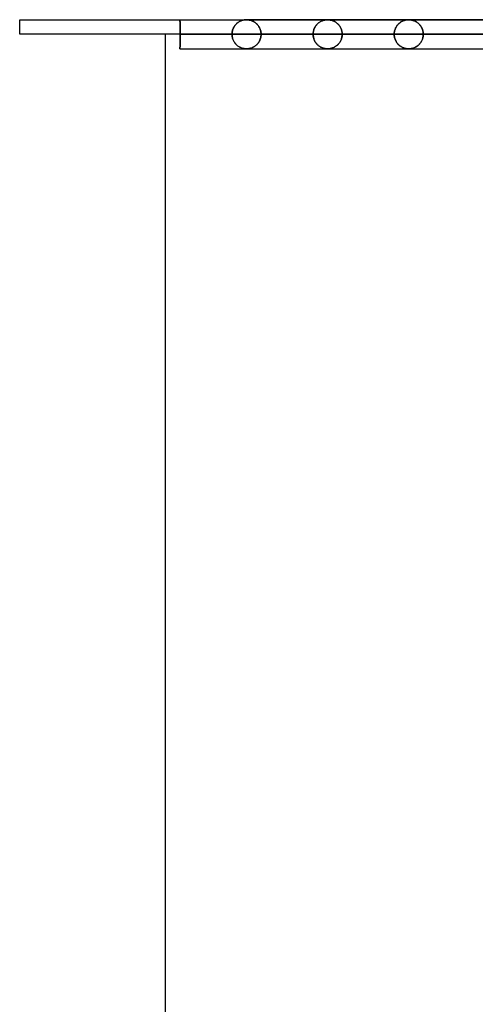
# Model space of a CAD drawing. Header units: millimetres. Extents: x -635 to 635, y -772 to 772.
# Tile 2 of 44: x -606 to -450, y 433 to 772. Entities that reach past the tile are written whole.
import ezdxf

# ---------------------------------------------------------------- set-up
doc = ezdxf.new("R2010")
doc.units = ezdxf.units.MM
doc.layers.add('HIDDEN', color=7, linetype='Continuous')
doc.layers.add('THICK', color=7, linetype='Continuous')

msp = doc.modelspace()

# ---------------------------------------------------------------- linework, layer by layer
at = {"layer": 'HIDDEN'}
for p, q in [((-551.5, 771.48), (-551.5, 771.49)), ((-551.5, 771.49), (-551.5, 771.48)), ((-551.5, 771.49), (0, 771.49)), ((-551.5, 771.47), (-551.5, 771.48)), ((-551.5, 771.48), (-551.5, 771.47)), ((-551.5, 771.44), (-551.5, 771.47)), ((-551.5, 771.47), (-551.5, 771.44)), ((-551.5, 771.4), (-551.5, 771.44)), ((-551.5, 771.44), (-551.5, 771.4)), ((-551.5, 771.35), (-551.5, 771.4)), ((-551.5, 771.4), (-551.5, 771.34)), ((-551.5, 771.29), (-551.5, 771.35)), ((-551.5, 771.34), (-551.5, 771.28)), ((-551.5, 771.22), (-551.5, 771.29)), ((-551.5, 771.28), (-551.5, 771.2)), ((-551.5, 771.13), (-551.5, 771.22)), ((-551.5, 771.2), (-551.5, 771.11)), ((-551.5, 771.04), (-551.5, 771.13)), ((-551.5, 771.11), (-551.5, 771.01)), ((-551.5, 770.93), (-551.5, 771.04)), ((-551.5, 771.01), (-551.49, 770.9)), ((-551.49, 770.81), (-551.5, 770.93)), ((-551.49, 770.9), (-551.49, 770.77)), ((-551.49, 770.69), (-551.49, 770.81)), ((-531.32, 770.72), (-531.1, 770.85)), ((-531.04, 770.88), (-531.23, 770.77)), ((-531.1, 770.85), (-530.89, 770.96)), ((-530.85, 770.98), (-531.04, 770.88)), ((-530.89, 770.96), (-530.67, 771.06)), ((-530.65, 771.07), (-530.85, 770.98)), ((-530.67, 771.06), (-530.45, 771.15)), ((-530.46, 771.15), (-530.65, 771.07)), ((-530.28, 771.21), (-530.46, 771.15)), ((-530.45, 771.15), (-530.23, 771.23)), ((-530.11, 771.27), (-530.28, 771.21)), ((-530.23, 771.23), (-530.01, 771.3)), ((-529.94, 771.32), (-530.11, 771.27)), ((-530.01, 771.3), (-529.79, 771.35)), ((-529.78, 771.36), (-529.94, 771.32)), ((-529.79, 771.35), (-529.59, 771.4)), ((-529.64, 771.39), (-529.78, 771.36)), ((-529.5, 771.41), (-529.64, 771.39)), ((-529.59, 771.4), (-529.4, 771.43)), ((-529.38, 771.43), (-529.5, 771.41)), ((-529.4, 771.43), (-529.23, 771.45)), ((-529.27, 771.44), (-529.38, 771.43)), ((-529.17, 771.46), (-529.27, 771.44)), ((-529.23, 771.45), (-529.08, 771.46)), ((-529.07, 771.46), (-529.17, 771.46)), ((-529.08, 771.46), (-528.96, 771.47)), ((-528.98, 771.47), (-529.07, 771.46)), ((-528.89, 771.48), (-528.98, 771.47)), ((-528.96, 771.47), (-528.85, 771.48)), ((-528.81, 771.48), (-528.89, 771.48)), ((-528.85, 771.48), (-528.76, 771.48)), ((-528.74, 771.48), (-528.81, 771.48)), ((-528.76, 771.48), (-528.67, 771.48)), ((-528.68, 771.48), (-528.74, 771.48)), ((-528.61, 771.48), (-528.68, 771.48)), ((-528.67, 771.48), (-528.59, 771.48)), ((-269.39, 771.48), (-528.67, 771.48)), ((-528.54, 771.48), (-528.61, 771.48)), ((-528.59, 771.48), (-528.5, 771.48)), ((-528.46, 771.48), (-528.54, 771.48)), ((-528.5, 771.48), (-528.4, 771.47)), ((-528.36, 771.47), (-528.46, 771.48)), ((-528.4, 771.47), (-528.28, 771.46)), ((-528.23, 771.46), (-528.36, 771.47)), ((-528.28, 771.46), (-528.16, 771.45)), ((-528.04, 771.44), (-528.23, 771.46)), ((-528.16, 771.45), (-528.03, 771.44)), ((-527.83, 771.41), (-528.04, 771.44)), ((-528.03, 771.44), (-527.89, 771.42)), ((-527.89, 771.42), (-527.72, 771.39)), ((-527.58, 771.36), (-527.83, 771.41)), ((-527.72, 771.39), (-527.54, 771.35)), ((-527.31, 771.29), (-527.58, 771.36)), ((-527.54, 771.35), (-527.34, 771.3)), ((-527.34, 771.3), (-527.12, 771.23)), ((-527.03, 771.2), (-527.31, 771.29)), ((-527.12, 771.23), (-526.89, 771.15)), ((-526.75, 771.1), (-527.03, 771.2)), ((-526.89, 771.15), (-526.66, 771.05)), ((-526.48, 770.97), (-526.75, 771.1)), ((-526.66, 771.05), (-526.41, 770.94)), ((-526.21, 770.83), (-526.48, 770.97)), ((-526.41, 770.94), (-526.16, 770.81)), ((-525.95, 770.68), (-526.21, 770.83)), ((-503.44, 770.75), (-503.24, 770.87)), ((-503.17, 770.91), (-503.36, 770.8)), ((-503.24, 770.87), (-503.03, 770.98)), ((-502.97, 771), (-503.17, 770.91)), ((-503.03, 770.98), (-502.83, 771.07)), ((-502.78, 771.09), (-502.97, 771)), ((-502.83, 771.07), (-502.62, 771.15)), ((-502.58, 771.17), (-502.78, 771.09)), ((-502.62, 771.15), (-502.42, 771.23)), ((-502.4, 771.23), (-502.58, 771.17)), ((-502.42, 771.23), (-502.21, 771.29)), ((-502.22, 771.29), (-502.4, 771.23)), ((-502.05, 771.33), (-502.22, 771.29)), ((-502.21, 771.29), (-502.01, 771.34)), ((-501.89, 771.37), (-502.05, 771.33)), ((-502.01, 771.34), (-501.82, 771.39)), ((-501.74, 771.4), (-501.89, 771.37)), ((-501.82, 771.39), (-501.64, 771.42)), ((-501.61, 771.42), (-501.74, 771.4)), ((-501.64, 771.42), (-501.47, 771.44)), ((-501.49, 771.44), (-501.61, 771.42)), ((-501.38, 771.45), (-501.49, 771.44)), ((-501.47, 771.44), (-501.33, 771.46)), ((-501.28, 771.46), (-501.38, 771.45)), ((-501.33, 771.46), (-501.2, 771.47)), ((-501.18, 771.47), (-501.28, 771.46)), ((-501.2, 771.47), (-501.1, 771.47)), ((-501.08, 771.47), (-501.18, 771.47)), ((-501.1, 771.47), (-501.01, 771.48)), ((-501, 771.48), (-501.08, 771.47)), ((-501.01, 771.48), (-500.93, 771.48)), ((-500.92, 771.48), (-501, 771.48)), ((-500.93, 771.48), (-500.85, 771.48)), ((-500.85, 771.48), (-500.92, 771.48)), ((-500.78, 771.48), (-500.85, 771.48)), ((-500.85, 771.48), (-500.78, 771.48)), ((-500.7, 771.48), (-500.78, 771.48)), ((-500.78, 771.48), (-500.7, 771.48)), ((-500.61, 771.47), (-500.7, 771.48)), ((-500.7, 771.48), (-500.61, 771.47)), ((-500.52, 771.47), (-500.61, 771.47)), ((-500.61, 771.47), (-500.51, 771.47)), ((-500.42, 771.46), (-500.52, 771.47)), ((-500.51, 771.47), (-500.41, 771.46)), ((-500.3, 771.45), (-500.42, 771.46)), ((-500.41, 771.46), (-500.31, 771.45)), ((-500.31, 771.45), (-500.19, 771.44)), ((-500.16, 771.43), (-500.3, 771.45)), ((-500.19, 771.44), (-500.07, 771.42)), ((-500.01, 771.41), (-500.16, 771.43)), ((-500.07, 771.42), (-499.93, 771.39)), ((-499.85, 771.38), (-500.01, 771.41)), ((-499.93, 771.39), (-499.78, 771.36)), ((-499.68, 771.34), (-499.85, 771.38)), ((-499.78, 771.36), (-499.61, 771.32)), ((-499.49, 771.29), (-499.68, 771.34)), ((-499.61, 771.32), (-499.44, 771.28)), ((-499.3, 771.24), (-499.49, 771.29)), ((-499.44, 771.28), (-499.25, 771.22)), ((-499.11, 771.17), (-499.3, 771.24)), ((-499.25, 771.22), (-499.06, 771.15)), ((-498.93, 771.1), (-499.11, 771.17)), ((-499.06, 771.15), (-498.85, 771.06)), ((-498.74, 771.02), (-498.93, 771.1)), ((-498.85, 771.06), (-498.64, 770.97)), ((-498.56, 770.93), (-498.74, 771.02)), ((-498.64, 770.97), (-498.44, 770.86)), ((-498.38, 770.83), (-498.56, 770.93)), ((-498.44, 770.86), (-498.23, 770.74)), ((-498.2, 770.72), (-498.38, 770.83)), ((-475.68, 770.71), (-475.48, 770.83)), ((-475.42, 770.86), (-475.66, 770.72)), ((-475.48, 770.83), (-475.28, 770.94)), ((-475.18, 770.99), (-475.42, 770.86)), ((-475.28, 770.94), (-475.09, 771.03)), ((-474.94, 771.1), (-475.18, 770.99)), ((-475.09, 771.03), (-474.89, 771.12)), ((-474.7, 771.19), (-474.94, 771.1)), ((-474.89, 771.12), (-474.69, 771.19)), ((-474.47, 771.27), (-474.7, 771.19)), ((-474.69, 771.19), (-474.49, 771.26)), ((-474.49, 771.26), (-474.3, 771.32)), ((-474.26, 771.32), (-474.47, 771.27)), ((-474.3, 771.32), (-474.1, 771.36)), ((-474.06, 771.37), (-474.26, 771.32)), ((-474.1, 771.36), (-473.92, 771.4)), ((-473.88, 771.41), (-474.06, 771.37)), ((-473.92, 771.4), (-473.75, 771.43)), ((-473.72, 771.43), (-473.88, 771.41)), ((-473.75, 771.43), (-473.6, 771.45)), ((-473.58, 771.45), (-473.72, 771.43)), ((-473.6, 771.45), (-473.47, 771.46)), ((-473.45, 771.46), (-473.58, 771.45)), ((-473.47, 771.46), (-473.35, 771.47)), ((-473.33, 771.47), (-473.45, 771.46)), ((-473.35, 771.47), (-473.26, 771.47)), ((-473.22, 771.48), (-473.33, 771.47)), ((-473.26, 771.47), (-473.17, 771.48)), ((-473.12, 771.48), (-473.22, 771.48)), ((-473.17, 771.48), (-473.1, 771.48)), ((-473.03, 771.48), (-473.12, 771.48)), ((-473.1, 771.48), (-473.02, 771.48)), ((-472.93, 771.48), (-473.03, 771.48)), ((-473.02, 771.48), (-472.95, 771.48)), ((-472.95, 771.48), (-472.88, 771.48)), ((-472.82, 771.48), (-472.93, 771.48)), ((-472.88, 771.48), (-472.8, 771.47)), ((-472.71, 771.47), (-472.82, 771.48)), ((-472.8, 771.47), (-472.71, 771.47)), ((-472.59, 771.46), (-472.71, 771.47)), ((-472.71, 771.47), (-472.61, 771.46)), ((-472.61, 771.46), (-472.51, 771.45)), ((-472.46, 771.45), (-472.59, 771.46)), ((-472.51, 771.45), (-472.41, 771.44)), ((-472.32, 771.43), (-472.46, 771.45)), ((-472.41, 771.44), (-472.3, 771.43)), ((-472.15, 771.4), (-472.32, 771.43)), ((-472.3, 771.43), (-472.18, 771.41)), ((-472.18, 771.41), (-472.04, 771.38)), ((-471.97, 771.37), (-472.15, 771.4)), ((-472.04, 771.38), (-471.89, 771.35)), ((-471.78, 771.32), (-471.97, 771.37)), ((-471.89, 771.35), (-471.74, 771.31)), ((-471.58, 771.27), (-471.78, 771.32)), ((-471.74, 771.31), (-471.57, 771.26)), ((-471.37, 771.2), (-471.58, 771.27)), ((-471.57, 771.26), (-471.39, 771.21)), ((-471.39, 771.21), (-471.21, 771.14)), ((-471.17, 771.12), (-471.37, 771.2)), ((-471.21, 771.14), (-471.02, 771.06)), ((-470.96, 771.04), (-471.17, 771.12)), ((-471.02, 771.06), (-470.83, 770.97)), ((-470.77, 770.94), (-470.96, 771.04)), ((-470.83, 770.97), (-470.64, 770.87)), ((-470.57, 770.84), (-470.77, 770.94)), ((-470.64, 770.87), (-470.45, 770.77)), ((-470.38, 770.72), (-470.57, 770.84)), ((-551.49, 770.77), (-551.49, 770.64)), ((-551.49, 770.55), (-551.49, 770.69)), ((-551.49, 770.64), (-551.49, 770.5)), ((-551.49, 770.41), (-551.49, 770.55)), ((-551.49, 770.5), (-551.49, 770.35)), ((-551.49, 770.26), (-551.49, 770.41)), ((-551.49, 770.35), (-551.49, 770.19)), ((-551.49, 770.11), (-551.49, 770.26)), ((-551.49, 770.19), (-551.49, 770.03)), ((-551.49, 769.94), (-551.49, 770.11)), ((-551.49, 770.03), (-551.49, 769.85)), ((-551.49, 769.77), (-551.49, 769.94)), ((-551.49, 769.85), (-551.49, 769.67)), ((-551.49, 769.59), (-551.49, 769.77)), ((-551.49, 769.67), (-551.49, 769.48)), ((-551.49, 769.4), (-551.49, 769.59)), ((-551.49, 769.48), (-551.48, 769.28)), ((-551.48, 769.2), (-551.49, 769.4)), ((-551.48, 769.28), (-551.48, 769.07)), ((-551.48, 769), (-551.48, 769.2)), ((-551.48, 769.07), (-551.48, 768.85)), ((-551.48, 768.79), (-551.48, 769)), ((-551.48, 768.85), (-551.48, 768.63)), ((-551.48, 768.57), (-551.48, 768.79)), ((-551.48, 768.63), (-551.48, 768.4)), ((-551.48, 768.35), (-551.48, 768.57)), ((-551.48, 768.4), (-551.48, 768.17)), ((-551.48, 768.12), (-551.48, 768.35)), ((-551.48, 768.17), (-551.48, 767.93)), ((-551.48, 767.89), (-551.48, 768.12)), ((-551.48, 767.93), (-551.48, 767.69)), ((-551.48, 767.66), (-551.48, 767.89)), ((-551.48, 767.69), (-551.48, 767.45)), ((-551.48, 767.42), (-551.48, 767.66)), ((-551.48, 767.45), (-551.48, 767.21)), ((-533.52, 767.61), (-533.57, 767.33)), ((-533.56, 767.37), (-533.5, 767.66)), ((-533.45, 767.87), (-533.52, 767.61)), ((-533.5, 767.66), (-533.43, 767.95)), ((-533.37, 768.12), (-533.45, 767.87)), ((-533.43, 767.95), (-533.33, 768.23)), ((-533.28, 768.36), (-533.37, 768.12)), ((-533.33, 768.23), (-533.22, 768.49)), ((-533.18, 768.6), (-533.28, 768.36)), ((-533.22, 768.49), (-533.1, 768.75)), ((-533.07, 768.82), (-533.18, 768.6)), ((-533.1, 768.75), (-532.97, 769)), ((-532.95, 769.03), (-533.07, 768.82)), ((-532.97, 769), (-532.82, 769.24)), ((-532.83, 769.24), (-532.95, 769.03)), ((-532.69, 769.43), (-532.83, 769.24)), ((-532.82, 769.24), (-532.66, 769.47)), ((-532.56, 769.61), (-532.69, 769.43)), ((-532.66, 769.47), (-532.49, 769.68)), ((-532.41, 769.78), (-532.56, 769.61)), ((-532.49, 769.68), (-532.32, 769.89)), ((-532.26, 769.95), (-532.41, 769.78)), ((-532.32, 769.89), (-532.13, 770.08)), ((-532.1, 770.11), (-532.26, 769.95)), ((-532.13, 770.08), (-531.94, 770.26)), ((-531.94, 770.25), (-532.1, 770.11)), ((-531.94, 770.26), (-531.73, 770.43)), ((-531.77, 770.4), (-531.94, 770.25)), ((-531.6, 770.53), (-531.77, 770.4)), ((-531.73, 770.43), (-531.53, 770.58)), ((-531.42, 770.65), (-531.6, 770.53)), ((-531.53, 770.58), (-531.32, 770.72)), ((-531.23, 770.77), (-531.42, 770.65)), ((-526.16, 770.81), (-525.93, 770.66)), ((-525.7, 770.5), (-525.95, 770.68)), ((-525.93, 770.66), (-525.7, 770.5)), ((-525.46, 770.32), (-525.7, 770.5)), ((-525.7, 770.5), (-525.48, 770.33)), ((-525.48, 770.33), (-525.27, 770.15)), ((-525.23, 770.11), (-525.46, 770.32)), ((-525.27, 770.15), (-525.07, 769.95)), ((-525, 769.88), (-525.23, 770.11)), ((-525.07, 769.95), (-524.88, 769.74)), ((-524.79, 769.64), (-525, 769.88)), ((-524.88, 769.74), (-524.7, 769.52)), ((-524.59, 769.38), (-524.79, 769.64)), ((-524.7, 769.52), (-524.52, 769.28)), ((-524.41, 769.11), (-524.59, 769.38)), ((-524.52, 769.28), (-524.36, 769.03)), ((-524.24, 768.82), (-524.41, 769.11)), ((-524.36, 769.03), (-524.21, 768.76)), ((-524.09, 768.52), (-524.24, 768.82)), ((-524.21, 768.76), (-524.08, 768.48)), ((-523.97, 768.2), (-524.09, 768.52)), ((-524.08, 768.48), (-523.96, 768.18)), ((-523.86, 767.87), (-523.97, 768.2)), ((-523.96, 768.18), (-523.86, 767.86)), ((-523.77, 767.53), (-523.86, 767.87)), ((-523.86, 767.86), (-523.77, 767.54)), ((-523.77, 767.54), (-523.71, 767.2)), ((-523.71, 767.19), (-523.77, 767.53)), ((-505.72, 767.45), (-505.76, 767.21)), ((-505.74, 767.35), (-505.68, 767.64)), ((-505.67, 767.68), (-505.72, 767.45)), ((-505.68, 767.64), (-505.61, 767.91)), ((-505.61, 767.91), (-505.67, 767.68)), ((-505.61, 767.91), (-505.52, 768.18)), ((-505.54, 768.12), (-505.61, 767.91)), ((-505.46, 768.34), (-505.54, 768.12)), ((-505.52, 768.18), (-505.42, 768.45)), ((-505.38, 768.54), (-505.46, 768.34)), ((-505.42, 768.45), (-505.3, 768.7)), ((-505.28, 768.74), (-505.38, 768.54)), ((-505.3, 768.7), (-505.18, 768.94)), ((-505.18, 768.94), (-505.28, 768.74)), ((-505.18, 768.94), (-505.04, 769.17)), ((-505.06, 769.13), (-505.18, 768.94)), ((-504.94, 769.32), (-505.06, 769.13)), ((-505.04, 769.17), (-504.89, 769.39)), ((-504.81, 769.5), (-504.94, 769.32)), ((-504.89, 769.39), (-504.73, 769.6)), ((-504.68, 769.67), (-504.81, 769.5)), ((-504.73, 769.6), (-504.57, 769.8)), ((-504.53, 769.84), (-504.68, 769.67)), ((-504.57, 769.8), (-504.39, 769.99)), ((-504.38, 770), (-504.53, 769.84)), ((-504.39, 769.99), (-504.21, 770.17)), ((-504.23, 770.15), (-504.38, 770)), ((-504.06, 770.3), (-504.23, 770.15)), ((-504.21, 770.17), (-504.03, 770.33)), ((-503.89, 770.44), (-504.06, 770.3)), ((-504.03, 770.33), (-503.83, 770.48)), ((-503.72, 770.57), (-503.89, 770.44)), ((-503.83, 770.48), (-503.64, 770.62)), ((-503.54, 770.69), (-503.72, 770.57)), ((-503.64, 770.62), (-503.44, 770.75)), ((-503.36, 770.8), (-503.54, 770.69)), ((-498.23, 770.74), (-498.04, 770.62)), ((-498.03, 770.61), (-498.2, 770.72)), ((-498.04, 770.62), (-497.85, 770.48)), ((-497.86, 770.49), (-498.03, 770.61)), ((-497.69, 770.36), (-497.86, 770.49)), ((-497.85, 770.48), (-497.66, 770.34)), ((-497.53, 770.22), (-497.69, 770.36)), ((-497.66, 770.34), (-497.49, 770.19)), ((-497.37, 770.08), (-497.53, 770.22)), ((-497.49, 770.19), (-497.32, 770.02)), ((-497.22, 769.93), (-497.37, 770.08)), ((-497.32, 770.02), (-497.15, 769.86)), ((-497.07, 769.76), (-497.22, 769.93)), ((-497.15, 769.86), (-497, 769.68)), ((-496.93, 769.59), (-497.07, 769.76)), ((-497, 769.68), (-496.85, 769.49)), ((-496.79, 769.41), (-496.93, 769.59)), ((-496.85, 769.49), (-496.7, 769.29)), ((-496.66, 769.23), (-496.79, 769.41)), ((-496.7, 769.29), (-496.57, 769.08)), ((-496.54, 769.03), (-496.66, 769.23)), ((-496.57, 769.08), (-496.44, 768.87)), ((-496.42, 768.83), (-496.54, 769.03)), ((-496.44, 768.87), (-496.32, 768.64)), ((-496.32, 768.62), (-496.42, 768.83)), ((-496.32, 768.64), (-496.22, 768.4)), ((-496.22, 768.4), (-496.32, 768.62)), ((-496.13, 768.18), (-496.22, 768.4)), ((-496.22, 768.4), (-496.12, 768.15)), ((-496.05, 767.95), (-496.13, 768.18)), ((-496.12, 768.15), (-496.04, 767.89)), ((-495.99, 767.71), (-496.05, 767.95)), ((-496.04, 767.89), (-495.97, 767.62)), ((-495.93, 767.47), (-495.99, 767.71)), ((-495.97, 767.62), (-495.91, 767.35)), ((-495.89, 767.23), (-495.93, 767.47)), ((-477.92, 767.35), (-477.86, 767.63)), ((-477.85, 767.66), (-477.91, 767.37)), ((-477.86, 767.63), (-477.79, 767.9)), ((-477.78, 767.94), (-477.85, 767.66)), ((-477.79, 767.9), (-477.7, 768.17)), ((-477.69, 768.2), (-477.78, 767.94)), ((-477.7, 768.17), (-477.6, 768.43)), ((-477.59, 768.46), (-477.69, 768.2)), ((-477.6, 768.43), (-477.49, 768.68)), ((-477.47, 768.71), (-477.59, 768.46)), ((-477.49, 768.68), (-477.36, 768.92)), ((-477.34, 768.96), (-477.47, 768.71)), ((-477.36, 768.92), (-477.23, 769.15)), ((-477.2, 769.19), (-477.34, 768.96)), ((-477.23, 769.15), (-477.09, 769.37)), ((-477.05, 769.42), (-477.2, 769.19)), ((-477.09, 769.37), (-476.93, 769.57)), ((-476.88, 769.64), (-477.05, 769.42)), ((-476.93, 769.57), (-476.77, 769.77)), ((-476.7, 769.85), (-476.88, 769.64)), ((-476.77, 769.77), (-476.6, 769.95)), ((-476.51, 770.05), (-476.7, 769.85)), ((-476.6, 769.95), (-476.43, 770.13)), ((-476.31, 770.24), (-476.51, 770.05)), ((-476.43, 770.13), (-476.25, 770.29)), ((-476.1, 770.41), (-476.31, 770.24)), ((-476.25, 770.29), (-476.06, 770.44)), ((-475.88, 770.57), (-476.1, 770.41)), ((-476.06, 770.44), (-475.87, 770.58)), ((-475.66, 770.72), (-475.88, 770.57)), ((-475.87, 770.58), (-475.68, 770.71)), ((-470.45, 770.77), (-470.27, 770.65)), ((-470.19, 770.6), (-470.38, 770.72)), ((-470.27, 770.65), (-470.09, 770.53)), ((-470, 770.47), (-470.19, 770.6)), ((-470.09, 770.53), (-469.91, 770.4)), ((-469.82, 770.32), (-470, 770.47)), ((-469.91, 770.4), (-469.75, 770.26)), ((-469.64, 770.17), (-469.82, 770.32)), ((-469.75, 770.26), (-469.59, 770.12)), ((-469.47, 770.01), (-469.64, 770.17)), ((-469.59, 770.12), (-469.43, 769.97)), ((-469.31, 769.84), (-469.47, 770.01)), ((-469.43, 769.97), (-469.28, 769.81)), ((-469.15, 769.65), (-469.31, 769.84)), ((-469.28, 769.81), (-469.14, 769.64)), ((-469, 769.46), (-469.15, 769.65)), ((-469.14, 769.64), (-469, 769.47)), ((-469, 769.47), (-468.87, 769.29)), ((-468.85, 769.26), (-469, 769.46)), ((-468.87, 769.29), (-468.75, 769.1)), ((-468.72, 769.04), (-468.85, 769.26)), ((-468.75, 769.1), (-468.63, 768.9)), ((-468.59, 768.82), (-468.72, 769.04)), ((-468.63, 768.9), (-468.52, 768.69)), ((-468.48, 768.59), (-468.59, 768.82)), ((-468.52, 768.69), (-468.42, 768.47)), ((-468.37, 768.35), (-468.48, 768.59)), ((-468.42, 768.47), (-468.33, 768.24)), ((-468.28, 768.1), (-468.37, 768.35)), ((-468.33, 768.24), (-468.25, 768.01)), ((-468.2, 767.84), (-468.28, 768.1)), ((-468.25, 768.01), (-468.18, 767.77)), ((-468.13, 767.58), (-468.2, 767.84)), ((-468.18, 767.77), (-468.12, 767.52)), ((-468.08, 767.31), (-468.13, 767.58)), ((-468.12, 767.52), (-468.07, 767.27)), ((-551.48, 767.19), (-551.48, 767.42)), ((-551.48, 767.21), (-551.48, 766.97)), ((-551.48, 766.95), (-551.48, 767.19)), ((-551.48, 766.97), (-551.48, 766.73)), ((-551.48, 766.72), (-551.48, 766.95)), ((-551.48, 766.73), (-551.48, 766.49)), ((-551.48, 766.49), (-551.48, 766.72)), ((-551.48, 766.49), (-533.64, 766.49)), ((-551.48, 766.49), (-551.48, 766.26)), ((-551.48, 766.26), (-551.48, 766.49)), ((-533.64, 766.49), (-551.48, 766.49)), ((-551.48, 766.26), (-551.48, 766.03)), ((-551.48, 766.03), (-551.48, 766.26)), ((-551.48, 766.03), (-551.48, 765.79)), ((-551.48, 765.79), (-551.48, 766.03)), ((-551.48, 765.79), (-551.48, 765.56)), ((-551.48, 765.56), (-551.48, 765.79)), ((-551.48, 765.56), (-551.48, 765.32)), ((-551.48, 765.32), (-551.48, 765.56)), ((-551.48, 765.32), (-551.48, 765.09)), ((-551.48, 765.09), (-551.48, 765.32)), ((-551.48, 765.09), (-551.48, 764.86)), ((-551.48, 764.86), (-551.48, 765.09)), ((-551.48, 764.86), (-551.48, 764.63)), ((-551.48, 764.63), (-551.48, 764.86)), ((-551.48, 764.63), (-551.48, 764.41)), ((-551.48, 764.41), (-551.48, 764.63)), ((-551.48, 764.41), (-551.48, 764.19)), ((-551.48, 764.19), (-551.48, 764.41)), ((-551.48, 764.19), (-551.48, 763.98)), ((-551.48, 763.98), (-551.48, 764.19)), ((-533.64, 766.49), (-533.63, 766.79)), ((-533.63, 766.77), (-533.64, 766.49)), ((-533.64, 766.49), (-275.95, 766.49)), ((-533.63, 766.21), (-533.64, 766.49)), ((-533.64, 766.49), (-533.63, 766.19)), ((-275.95, 766.49), (-533.64, 766.49)), ((-533.63, 766.79), (-533.61, 767.08)), ((-533.61, 767.06), (-533.63, 766.77)), ((-533.61, 765.92), (-533.63, 766.21)), ((-533.63, 766.19), (-533.61, 765.9)), ((-533.61, 767.08), (-533.56, 767.37)), ((-533.57, 767.33), (-533.61, 767.06)), ((-533.57, 765.65), (-533.61, 765.92)), ((-533.61, 765.9), (-533.56, 765.61)), ((-533.52, 765.37), (-533.57, 765.65)), ((-533.56, 765.61), (-533.5, 765.32)), ((-533.45, 765.11), (-533.52, 765.37)), ((-533.5, 765.32), (-533.43, 765.03)), ((-533.37, 764.86), (-533.45, 765.11)), ((-533.43, 765.03), (-533.33, 764.75)), ((-533.28, 764.62), (-533.37, 764.86)), ((-533.33, 764.75), (-533.22, 764.49)), ((-533.18, 764.38), (-533.28, 764.62)), ((-533.22, 764.49), (-533.1, 764.23)), ((-533.07, 764.16), (-533.18, 764.38)), ((-533.1, 764.23), (-532.97, 763.98)), ((-532.95, 763.95), (-533.07, 764.16)), ((-524.24, 764.16), (-524.41, 763.87)), ((-524.36, 763.95), (-524.21, 764.22)), ((-524.09, 764.46), (-524.24, 764.16)), ((-524.21, 764.22), (-524.08, 764.5)), ((-523.97, 764.78), (-524.09, 764.46)), ((-524.08, 764.5), (-523.96, 764.8)), ((-523.86, 765.11), (-523.97, 764.78)), ((-523.96, 764.8), (-523.86, 765.12)), ((-523.77, 765.45), (-523.86, 765.11)), ((-523.86, 765.12), (-523.77, 765.44)), ((-523.71, 765.79), (-523.77, 765.45)), ((-523.77, 765.44), (-523.71, 765.78)), ((-523.71, 767.2), (-523.67, 766.85)), ((-523.67, 766.84), (-523.71, 767.19)), ((-523.67, 766.14), (-523.71, 765.79)), ((-523.71, 765.78), (-523.67, 766.13)), ((-523.67, 766.85), (-523.66, 766.49)), ((-523.66, 766.49), (-523.67, 766.84)), ((-523.66, 766.49), (-523.67, 766.14)), ((-523.67, 766.13), (-523.66, 766.49)), ((-270.87, 766.49), (-523.66, 766.49)), ((-523.66, 766.49), (-270.87, 766.49)), ((-523.66, 766.49), (-505.82, 766.49)), ((-505.82, 766.49), (-523.66, 766.49)), ((-505.82, 766.49), (-505.81, 766.78)), ((-505.81, 766.73), (-505.82, 766.49)), ((-505.82, 766.49), (-261.78, 766.49)), ((-505.81, 766.25), (-505.82, 766.49)), ((-505.82, 766.49), (-505.81, 766.2)), ((-261.78, 766.49), (-505.82, 766.49)), ((-505.81, 766.78), (-505.78, 767.07)), ((-505.79, 766.97), (-505.81, 766.73)), ((-505.79, 766.01), (-505.81, 766.25)), ((-505.81, 766.2), (-505.78, 765.91)), ((-505.76, 767.21), (-505.79, 766.97)), ((-505.76, 765.77), (-505.79, 766.01)), ((-505.78, 767.07), (-505.74, 767.35)), ((-505.78, 765.91), (-505.74, 765.63)), ((-505.72, 765.54), (-505.76, 765.77)), ((-505.74, 765.63), (-505.68, 765.34)), ((-505.68, 765.31), (-505.72, 765.54)), ((-505.68, 765.34), (-505.61, 765.07)), ((-505.62, 765.09), (-505.68, 765.31)), ((-505.55, 764.87), (-505.62, 765.09)), ((-505.61, 765.07), (-505.52, 764.8)), ((-505.47, 764.66), (-505.55, 764.87)), ((-505.52, 764.8), (-505.42, 764.53)), ((-505.39, 764.46), (-505.47, 764.66)), ((-505.42, 764.53), (-505.3, 764.28)), ((-505.29, 764.26), (-505.39, 764.46)), ((-505.3, 764.28), (-505.18, 764.04)), ((-505.19, 764.06), (-505.29, 764.26)), ((-505.08, 763.87), (-505.19, 764.06)), ((-496.57, 763.9), (-496.44, 764.11)), ((-496.42, 764.15), (-496.54, 763.95)), ((-496.44, 764.11), (-496.32, 764.34)), ((-496.32, 764.36), (-496.42, 764.15)), ((-496.22, 764.58), (-496.32, 764.36)), ((-496.32, 764.34), (-496.22, 764.58)), ((-496.22, 764.58), (-496.12, 764.83)), ((-496.13, 764.8), (-496.22, 764.58)), ((-496.05, 765.03), (-496.13, 764.8)), ((-496.12, 764.83), (-496.04, 765.09)), ((-495.99, 765.27), (-496.05, 765.03)), ((-496.04, 765.09), (-495.97, 765.36)), ((-495.93, 765.51), (-495.99, 765.27)), ((-495.97, 765.36), (-495.91, 765.63)), ((-495.89, 765.75), (-495.93, 765.51)), ((-495.91, 767.35), (-495.87, 767.07)), ((-495.91, 765.63), (-495.87, 765.91)), ((-495.86, 766.98), (-495.89, 767.23)), ((-495.86, 766), (-495.89, 765.75)), ((-495.87, 767.07), (-495.84, 766.78)), ((-495.87, 765.91), (-495.84, 766.2)), ((-495.84, 766.74), (-495.86, 766.98)), ((-495.84, 766.24), (-495.86, 766)), ((-495.84, 766.78), (-495.83, 766.49)), ((-495.83, 766.49), (-495.84, 766.74)), ((-495.83, 766.49), (-495.84, 766.24)), ((-495.84, 766.2), (-495.83, 766.49)), ((-256.7, 766.49), (-495.83, 766.49)), ((-495.83, 766.49), (-256.7, 766.49)), ((-495.83, 766.49), (-477.99, 766.49)), ((-477.99, 766.49), (-495.83, 766.49)), ((-477.98, 766.79), (-477.99, 766.49)), ((-477.99, 766.49), (-477.98, 766.78)), ((-477.99, 766.49), (-247.62, 766.49)), ((-477.98, 766.19), (-477.99, 766.49)), ((-477.99, 766.49), (-477.98, 766.2)), ((-247.62, 766.49), (-477.99, 766.49)), ((-477.95, 767.08), (-477.98, 766.79)), ((-477.98, 766.78), (-477.96, 767.07)), ((-477.98, 766.2), (-477.96, 765.91)), ((-477.95, 765.9), (-477.98, 766.19)), ((-477.96, 767.07), (-477.92, 767.35)), ((-477.96, 765.91), (-477.92, 765.63)), ((-477.91, 767.37), (-477.95, 767.08)), ((-477.91, 765.61), (-477.95, 765.9)), ((-477.92, 765.63), (-477.86, 765.35)), ((-477.85, 765.32), (-477.91, 765.61)), ((-477.86, 765.35), (-477.79, 765.08)), ((-477.78, 765.04), (-477.85, 765.32)), ((-477.79, 765.08), (-477.7, 764.81)), ((-477.69, 764.78), (-477.78, 765.04)), ((-477.7, 764.81), (-477.6, 764.55)), ((-477.59, 764.52), (-477.69, 764.78)), ((-477.6, 764.55), (-477.49, 764.3)), ((-477.47, 764.27), (-477.59, 764.52)), ((-477.49, 764.3), (-477.36, 764.06)), ((-477.34, 764.02), (-477.47, 764.27)), ((-477.36, 764.06), (-477.23, 763.83)), ((-468.75, 763.88), (-468.63, 764.08)), ((-468.59, 764.16), (-468.72, 763.94)), ((-468.63, 764.08), (-468.52, 764.29)), ((-468.48, 764.39), (-468.59, 764.16)), ((-468.52, 764.29), (-468.42, 764.51)), ((-468.37, 764.63), (-468.48, 764.39)), ((-468.42, 764.51), (-468.33, 764.74)), ((-468.28, 764.88), (-468.37, 764.63)), ((-468.33, 764.74), (-468.25, 764.97)), ((-468.2, 765.14), (-468.28, 764.88)), ((-468.25, 764.97), (-468.18, 765.21)), ((-468.13, 765.4), (-468.2, 765.14)), ((-468.18, 765.21), (-468.12, 765.46)), ((-468.08, 765.67), (-468.13, 765.4)), ((-468.12, 765.46), (-468.07, 765.71)), ((-468.04, 767.04), (-468.08, 767.31)), ((-468.04, 765.94), (-468.08, 765.67)), ((-468.07, 767.27), (-468.04, 767.02)), ((-468.07, 765.71), (-468.04, 765.96)), ((-468.02, 766.77), (-468.04, 767.04)), ((-468.04, 767.02), (-468.02, 766.75)), ((-468.04, 765.96), (-468.02, 766.23)), ((-468.02, 766.21), (-468.04, 765.94)), ((-468.01, 766.49), (-468.02, 766.77)), ((-468.02, 766.75), (-468.01, 766.49)), ((-468.01, 766.49), (-468.02, 766.21)), ((-468.02, 766.23), (-468.01, 766.49)), ((-242.54, 766.49), (-468.01, 766.49)), ((-468.01, 766.49), (-242.54, 766.49)), ((-468.01, 766.49), (-450.16, 766.49)), ((-450.16, 766.49), (-468.01, 766.49)), ((-551.49, 762.17), (-551.5, 762.05)), ((-551.5, 762.05), (-551.49, 762.17)), ((-551.5, 762.05), (-551.5, 761.94)), ((-551.5, 761.94), (-551.5, 762.05)), ((-551.5, 761.94), (-551.5, 761.85)), ((-551.5, 761.85), (-551.5, 761.94)), ((-551.5, 761.85), (-551.5, 761.76)), ((-551.5, 761.76), (-551.5, 761.85)), ((-551.5, 761.76), (-551.5, 761.69)), ((-551.5, 761.69), (-551.5, 761.76)), ((-551.5, 761.69), (-551.5, 761.63)), ((-551.5, 761.63), (-551.5, 761.69)), ((-551.5, 761.63), (-551.5, 761.58)), ((-551.5, 761.58), (-551.5, 761.63)), ((-551.5, 761.58), (-551.5, 761.54)), ((-551.5, 761.54), (-551.5, 761.58)), ((-551.5, 761.54), (-551.5, 761.51)), ((-551.5, 761.51), (-551.5, 761.54)), ((-551.5, 761.51), (-551.5, 761.5)), ((-551.5, 761.5), (-551.5, 761.51)), ((-551.5, 761.5), (-551.5, 761.49)), ((-551.5, 761.49), (-551.5, 761.5)), ((-551.5, 761.49), (0, 761.49)), ((-551.48, 763.78), (-551.49, 763.58)), ((-551.49, 763.58), (-551.48, 763.78)), ((-551.49, 763.58), (-551.49, 763.39)), ((-551.49, 763.39), (-551.49, 763.58)), ((-551.49, 763.39), (-551.49, 763.21)), ((-551.49, 763.21), (-551.49, 763.39)), ((-551.49, 763.21), (-551.49, 763.04)), ((-551.49, 763.04), (-551.49, 763.21)), ((-551.49, 763.04), (-551.49, 762.87)), ((-551.49, 762.87), (-551.49, 763.04)), ((-551.49, 762.87), (-551.49, 762.72)), ((-551.49, 762.72), (-551.49, 762.87)), ((-551.49, 762.72), (-551.49, 762.57)), ((-551.49, 762.57), (-551.49, 762.72)), ((-551.49, 762.57), (-551.49, 762.43)), ((-551.49, 762.43), (-551.49, 762.57)), ((-551.49, 762.43), (-551.49, 762.29)), ((-551.49, 762.29), (-551.49, 762.43)), ((-551.49, 762.29), (-551.49, 762.17)), ((-551.49, 762.17), (-551.49, 762.29)), ((-551.48, 763.98), (-551.48, 763.78)), ((-551.48, 763.78), (-551.48, 763.98)), ((-532.97, 763.98), (-532.82, 763.74)), ((-532.83, 763.74), (-532.95, 763.95)), ((-532.69, 763.55), (-532.83, 763.74)), ((-532.82, 763.74), (-532.66, 763.51)), ((-532.56, 763.37), (-532.69, 763.55)), ((-532.66, 763.51), (-532.49, 763.3)), ((-532.41, 763.2), (-532.56, 763.37)), ((-532.49, 763.3), (-532.32, 763.09)), ((-532.26, 763.03), (-532.41, 763.2)), ((-532.32, 763.09), (-532.13, 762.9)), ((-532.1, 762.87), (-532.26, 763.03)), ((-532.13, 762.9), (-531.94, 762.72)), ((-531.94, 762.73), (-532.1, 762.87)), ((-531.77, 762.58), (-531.94, 762.73)), ((-531.94, 762.72), (-531.73, 762.55)), ((-531.6, 762.45), (-531.77, 762.58)), ((-531.73, 762.55), (-531.53, 762.4)), ((-531.42, 762.33), (-531.6, 762.45)), ((-531.53, 762.4), (-531.32, 762.26)), ((-531.23, 762.21), (-531.42, 762.33)), ((-531.32, 762.26), (-531.1, 762.13)), ((-531.04, 762.1), (-531.23, 762.21)), ((-531.1, 762.13), (-530.89, 762.02)), ((-530.85, 762), (-531.04, 762.1)), ((-530.89, 762.02), (-530.67, 761.92)), ((-530.65, 761.91), (-530.85, 762)), ((-530.67, 761.92), (-530.45, 761.83)), ((-530.46, 761.83), (-530.65, 761.91)), ((-530.28, 761.77), (-530.46, 761.83)), ((-530.45, 761.83), (-530.23, 761.75)), ((-530.11, 761.71), (-530.28, 761.77)), ((-530.23, 761.75), (-530.01, 761.68)), ((-529.94, 761.66), (-530.11, 761.71)), ((-530.01, 761.68), (-529.79, 761.63)), ((-529.78, 761.62), (-529.94, 761.66)), ((-529.79, 761.63), (-529.59, 761.58)), ((-529.64, 761.59), (-529.78, 761.62)), ((-529.5, 761.57), (-529.64, 761.59)), ((-529.59, 761.58), (-529.4, 761.55)), ((-529.38, 761.55), (-529.5, 761.57)), ((-529.4, 761.55), (-529.23, 761.53)), ((-529.27, 761.54), (-529.38, 761.55)), ((-529.17, 761.52), (-529.27, 761.54)), ((-529.23, 761.53), (-529.08, 761.52)), ((-529.07, 761.52), (-529.17, 761.52)), ((-529.08, 761.52), (-528.96, 761.51)), ((-528.98, 761.51), (-529.07, 761.52)), ((-528.89, 761.5), (-528.98, 761.51)), ((-528.96, 761.51), (-528.85, 761.5)), ((-528.81, 761.5), (-528.89, 761.5)), ((-528.85, 761.5), (-528.76, 761.5)), ((-528.74, 761.5), (-528.81, 761.5)), ((-528.76, 761.5), (-528.67, 761.5)), ((-528.68, 761.5), (-528.74, 761.5)), ((-528.61, 761.5), (-528.68, 761.5)), ((-528.67, 761.5), (-528.59, 761.5)), ((-528.67, 761.5), (-269.39, 761.5)), ((-528.67, 761.5), (-269.39, 761.5)), ((-528.54, 761.5), (-528.61, 761.5)), ((-528.59, 761.5), (-528.5, 761.5)), ((-528.46, 761.5), (-528.54, 761.5)), ((-528.5, 761.5), (-528.4, 761.51)), ((-528.36, 761.51), (-528.46, 761.5)), ((-528.4, 761.51), (-528.28, 761.52)), ((-528.23, 761.52), (-528.36, 761.51)), ((-528.28, 761.52), (-528.16, 761.53)), ((-528.04, 761.54), (-528.23, 761.52)), ((-528.16, 761.53), (-528.03, 761.54)), ((-527.83, 761.57), (-528.04, 761.54)), ((-528.03, 761.54), (-527.89, 761.56)), ((-527.89, 761.56), (-527.72, 761.59)), ((-527.58, 761.62), (-527.83, 761.57)), ((-527.72, 761.59), (-527.54, 761.63)), ((-527.31, 761.69), (-527.58, 761.62)), ((-527.54, 761.63), (-527.34, 761.68)), ((-527.34, 761.68), (-527.12, 761.75)), ((-527.03, 761.78), (-527.31, 761.69)), ((-527.12, 761.75), (-526.89, 761.83)), ((-526.75, 761.88), (-527.03, 761.78)), ((-526.89, 761.83), (-526.66, 761.93)), ((-526.48, 762.01), (-526.75, 761.88)), ((-526.66, 761.93), (-526.41, 762.04)), ((-526.21, 762.15), (-526.48, 762.01)), ((-526.41, 762.04), (-526.16, 762.17)), ((-525.95, 762.3), (-526.21, 762.15)), ((-526.16, 762.17), (-525.93, 762.32)), ((-525.7, 762.48), (-525.95, 762.3)), ((-525.93, 762.32), (-525.7, 762.48)), ((-525.46, 762.67), (-525.7, 762.48)), ((-525.7, 762.48), (-525.48, 762.65)), ((-525.48, 762.65), (-525.27, 762.83)), ((-525.23, 762.87), (-525.46, 762.67)), ((-525.27, 762.83), (-525.07, 763.03)), ((-525, 763.1), (-525.23, 762.87)), ((-525.07, 763.03), (-524.88, 763.24)), ((-524.79, 763.34), (-525, 763.1)), ((-524.88, 763.24), (-524.7, 763.46)), ((-524.59, 763.6), (-524.79, 763.34)), ((-524.7, 763.46), (-524.52, 763.7)), ((-524.41, 763.87), (-524.59, 763.6)), ((-524.52, 763.7), (-524.36, 763.95)), ((-505.18, 764.04), (-505.04, 763.81)), ((-504.96, 763.69), (-505.08, 763.87)), ((-505.04, 763.81), (-504.89, 763.59)), ((-504.83, 763.51), (-504.96, 763.69)), ((-504.89, 763.59), (-504.73, 763.38)), ((-504.7, 763.33), (-504.83, 763.51)), ((-504.73, 763.38), (-504.57, 763.18)), ((-504.56, 763.17), (-504.7, 763.33)), ((-504.57, 763.18), (-504.39, 762.99)), ((-504.41, 763.01), (-504.56, 763.17)), ((-504.26, 762.85), (-504.41, 763.01)), ((-504.39, 762.99), (-504.21, 762.81)), ((-504.1, 762.71), (-504.26, 762.85)), ((-504.21, 762.81), (-504.03, 762.65)), ((-503.93, 762.57), (-504.1, 762.71)), ((-504.03, 762.65), (-503.83, 762.5)), ((-503.76, 762.44), (-503.93, 762.57)), ((-503.83, 762.5), (-503.64, 762.36)), ((-503.58, 762.32), (-503.76, 762.44)), ((-503.64, 762.36), (-503.44, 762.23)), ((-503.4, 762.2), (-503.58, 762.32)), ((-503.44, 762.23), (-503.24, 762.11)), ((-503.21, 762.1), (-503.4, 762.2)), ((-503.24, 762.11), (-503.03, 762.01)), ((-503.02, 762), (-503.21, 762.1)), ((-503.03, 762.01), (-502.83, 761.91)), ((-502.83, 761.91), (-503.02, 762)), ((-502.64, 761.83), (-502.83, 761.91)), ((-502.83, 761.91), (-502.62, 761.83)), ((-502.45, 761.76), (-502.64, 761.83)), ((-502.62, 761.83), (-502.42, 761.75)), ((-502.27, 761.71), (-502.45, 761.76)), ((-502.42, 761.75), (-502.21, 761.69)), ((-502.1, 761.66), (-502.27, 761.71)), ((-502.21, 761.69), (-502.01, 761.64)), ((-501.94, 761.62), (-502.1, 761.66)), ((-502.01, 761.64), (-501.82, 761.59)), ((-501.79, 761.59), (-501.94, 761.62)), ((-501.82, 761.59), (-501.64, 761.56)), ((-501.65, 761.57), (-501.79, 761.59)), ((-501.53, 761.55), (-501.65, 761.57)), ((-501.64, 761.56), (-501.47, 761.54)), ((-501.42, 761.53), (-501.53, 761.55)), ((-501.47, 761.54), (-501.33, 761.52)), ((-501.32, 761.52), (-501.42, 761.53)), ((-501.33, 761.52), (-501.2, 761.51)), ((-501.22, 761.51), (-501.32, 761.52)), ((-501.12, 761.51), (-501.22, 761.51)), ((-501.2, 761.51), (-501.1, 761.51)), ((-501.03, 761.5), (-501.12, 761.51)), ((-501.1, 761.51), (-501.01, 761.5)), ((-500.95, 761.5), (-501.03, 761.5)), ((-501.01, 761.5), (-500.93, 761.5)), ((-500.88, 761.5), (-500.95, 761.5)), ((-500.93, 761.5), (-500.85, 761.5)), ((-500.86, 761.5), (-500.87, 761.5)), ((-500.87, 761.5), (-500.87, 761.5)), ((-500.87, 761.5), (-500.87, 761.5)), ((-500.85, 761.5), (-500.86, 761.5)), ((-500.86, 761.5), (-500.86, 761.5)), ((-500.78, 761.5), (-500.85, 761.5)), ((-500.85, 761.5), (-500.85, 761.5)), ((-500.85, 761.5), (-500.78, 761.5)), ((-500.85, 761.5), (-255.23, 761.5)), ((-500.7, 761.5), (-500.78, 761.5)), ((-500.78, 761.5), (-500.7, 761.5)), ((-500.61, 761.51), (-500.7, 761.5)), ((-500.7, 761.5), (-500.61, 761.51)), ((-500.52, 761.51), (-500.61, 761.51)), ((-500.61, 761.51), (-500.51, 761.51)), ((-500.42, 761.52), (-500.52, 761.51)), ((-500.51, 761.51), (-500.41, 761.52)), ((-500.3, 761.53), (-500.42, 761.52)), ((-500.41, 761.52), (-500.31, 761.53)), ((-500.31, 761.53), (-500.19, 761.54)), ((-500.16, 761.55), (-500.3, 761.53)), ((-500.19, 761.54), (-500.07, 761.56)), ((-500.01, 761.57), (-500.16, 761.55)), ((-500.07, 761.56), (-499.93, 761.59)), ((-499.85, 761.6), (-500.01, 761.57)), ((-499.93, 761.59), (-499.78, 761.62)), ((-499.68, 761.64), (-499.85, 761.6)), ((-499.78, 761.62), (-499.61, 761.66)), ((-499.49, 761.69), (-499.68, 761.64)), ((-499.61, 761.66), (-499.44, 761.7)), ((-499.3, 761.74), (-499.49, 761.69)), ((-499.44, 761.7), (-499.25, 761.76)), ((-499.11, 761.81), (-499.3, 761.74)), ((-499.25, 761.76), (-499.06, 761.83)), ((-498.93, 761.88), (-499.11, 761.81)), ((-499.06, 761.83), (-498.85, 761.92)), ((-498.74, 761.96), (-498.93, 761.88)), ((-498.85, 761.92), (-498.64, 762.01)), ((-498.56, 762.05), (-498.74, 761.96)), ((-498.64, 762.01), (-498.44, 762.12)), ((-498.38, 762.15), (-498.56, 762.05)), ((-498.44, 762.12), (-498.23, 762.24)), ((-498.2, 762.26), (-498.38, 762.15)), ((-498.23, 762.24), (-498.04, 762.36)), ((-498.03, 762.37), (-498.2, 762.26)), ((-498.04, 762.36), (-497.85, 762.5)), ((-497.86, 762.49), (-498.03, 762.37)), ((-497.69, 762.62), (-497.86, 762.49)), ((-497.85, 762.5), (-497.66, 762.64)), ((-497.53, 762.76), (-497.69, 762.62)), ((-497.66, 762.64), (-497.49, 762.79)), ((-497.37, 762.9), (-497.53, 762.76)), ((-497.49, 762.79), (-497.32, 762.96)), ((-497.22, 763.05), (-497.37, 762.9)), ((-497.32, 762.96), (-497.15, 763.12)), ((-497.07, 763.22), (-497.22, 763.05)), ((-497.15, 763.12), (-497, 763.3)), ((-496.93, 763.39), (-497.07, 763.22)), ((-497, 763.3), (-496.85, 763.49)), ((-496.79, 763.57), (-496.93, 763.39)), ((-496.85, 763.49), (-496.7, 763.69)), ((-496.66, 763.75), (-496.79, 763.57)), ((-496.7, 763.69), (-496.57, 763.9)), ((-496.54, 763.95), (-496.66, 763.75)), ((-477.2, 763.79), (-477.34, 764.02)), ((-477.23, 763.83), (-477.09, 763.61)), ((-477.05, 763.56), (-477.2, 763.79)), ((-477.09, 763.61), (-476.93, 763.41)), ((-476.88, 763.34), (-477.05, 763.56)), ((-476.93, 763.41), (-476.77, 763.21)), ((-476.7, 763.13), (-476.88, 763.34)), ((-476.77, 763.21), (-476.6, 763.03)), ((-476.51, 762.93), (-476.7, 763.13)), ((-476.6, 763.03), (-476.43, 762.85)), ((-476.31, 762.74), (-476.51, 762.93)), ((-476.43, 762.85), (-476.25, 762.69)), ((-476.1, 762.57), (-476.31, 762.74)), ((-476.25, 762.69), (-476.06, 762.54)), ((-475.88, 762.41), (-476.1, 762.57)), ((-476.06, 762.54), (-475.87, 762.4)), ((-475.66, 762.26), (-475.88, 762.41)), ((-475.87, 762.4), (-475.68, 762.27)), ((-475.68, 762.27), (-475.48, 762.15)), ((-475.42, 762.12), (-475.66, 762.26)), ((-475.48, 762.15), (-475.28, 762.04)), ((-475.18, 761.99), (-475.42, 762.12)), ((-475.28, 762.04), (-475.09, 761.95)), ((-474.94, 761.88), (-475.18, 761.99)), ((-475.09, 761.95), (-474.89, 761.86)), ((-474.7, 761.79), (-474.94, 761.88)), ((-474.89, 761.86), (-474.69, 761.79)), ((-474.47, 761.71), (-474.7, 761.79)), ((-474.69, 761.79), (-474.49, 761.72)), ((-474.49, 761.72), (-474.3, 761.66)), ((-474.26, 761.66), (-474.47, 761.71)), ((-474.3, 761.66), (-474.1, 761.62)), ((-474.06, 761.61), (-474.26, 761.66)), ((-474.1, 761.62), (-473.92, 761.58)), ((-473.88, 761.57), (-474.06, 761.61)), ((-473.92, 761.58), (-473.75, 761.55)), ((-473.72, 761.55), (-473.88, 761.57)), ((-473.75, 761.55), (-473.6, 761.53)), ((-473.58, 761.53), (-473.72, 761.55)), ((-473.6, 761.53), (-473.47, 761.52)), ((-473.45, 761.52), (-473.58, 761.53)), ((-473.47, 761.52), (-473.35, 761.51)), ((-473.33, 761.51), (-473.45, 761.52)), ((-473.35, 761.51), (-473.26, 761.51)), ((-473.22, 761.5), (-473.33, 761.51)), ((-473.26, 761.51), (-473.17, 761.5)), ((-473.12, 761.5), (-473.22, 761.5)), ((-473.17, 761.5), (-473.1, 761.5)), ((-473.03, 761.5), (-473.12, 761.5)), ((-473.1, 761.5), (-473.02, 761.5)), ((-472.93, 761.5), (-473.03, 761.5)), ((-473.02, 761.5), (-472.95, 761.5)), ((-473.02, 761.5), (-241.06, 761.5)), ((-472.95, 761.5), (-472.88, 761.5)), ((-472.82, 761.5), (-472.93, 761.5)), ((-472.88, 761.5), (-472.8, 761.51)), ((-472.71, 761.51), (-472.82, 761.5)), ((-472.8, 761.51), (-472.71, 761.51)), ((-472.59, 761.52), (-472.71, 761.51)), ((-472.71, 761.51), (-472.61, 761.52)), ((-472.61, 761.52), (-472.51, 761.53)), ((-472.46, 761.53), (-472.59, 761.52)), ((-472.51, 761.53), (-472.41, 761.54)), ((-472.32, 761.55), (-472.46, 761.53)), ((-472.41, 761.54), (-472.3, 761.55)), ((-472.15, 761.58), (-472.32, 761.55)), ((-472.3, 761.55), (-472.18, 761.57)), ((-472.18, 761.57), (-472.04, 761.6)), ((-471.97, 761.61), (-472.15, 761.58)), ((-472.04, 761.6), (-471.89, 761.63)), ((-471.78, 761.66), (-471.97, 761.61)), ((-471.89, 761.63), (-471.74, 761.67)), ((-471.58, 761.71), (-471.78, 761.66)), ((-471.74, 761.67), (-471.57, 761.72)), ((-471.37, 761.78), (-471.58, 761.71)), ((-471.57, 761.72), (-471.39, 761.77)), ((-471.39, 761.77), (-471.21, 761.84)), ((-471.17, 761.86), (-471.37, 761.78)), ((-471.21, 761.84), (-471.02, 761.92)), ((-470.96, 761.94), (-471.17, 761.86)), ((-471.02, 761.92), (-470.83, 762.01)), ((-470.77, 762.04), (-470.96, 761.94)), ((-470.83, 762.01), (-470.64, 762.11)), ((-470.57, 762.14), (-470.77, 762.04)), ((-470.64, 762.11), (-470.45, 762.21)), ((-470.38, 762.26), (-470.57, 762.14)), ((-470.45, 762.21), (-470.27, 762.33)), ((-470.19, 762.38), (-470.38, 762.26)), ((-470.27, 762.33), (-470.09, 762.45)), ((-470, 762.51), (-470.19, 762.38)), ((-470.09, 762.45), (-469.91, 762.58)), ((-469.82, 762.66), (-470, 762.51)), ((-469.91, 762.58), (-469.75, 762.72)), ((-469.64, 762.81), (-469.82, 762.66)), ((-469.75, 762.72), (-469.59, 762.86)), ((-469.47, 762.97), (-469.64, 762.81)), ((-469.59, 762.86), (-469.43, 763.01)), ((-469.31, 763.14), (-469.47, 762.97)), ((-469.43, 763.01), (-469.28, 763.17)), ((-469.15, 763.33), (-469.31, 763.14)), ((-469.28, 763.17), (-469.14, 763.34)), ((-469, 763.52), (-469.15, 763.33)), ((-469.14, 763.34), (-469, 763.51)), ((-468.85, 763.72), (-469, 763.52)), ((-469, 763.51), (-468.87, 763.69)), ((-468.87, 763.69), (-468.75, 763.88)), ((-468.72, 763.94), (-468.85, 763.72))]:
    msp.add_line(p, q, dxfattribs=at)
at = {"layer": 'THICK'}
for p, q in [((-606.5, 771.5), (0, 771.5)), ((-606.5, 766.5), (-606.5, 771.5)), ((0, 766.5), (-606.5, 766.5)), ((-556.5, -65.5), (-556.5, 766.5))]:
    msp.add_line(p, q, dxfattribs=at)

doc.saveas('drawing.dxf')
